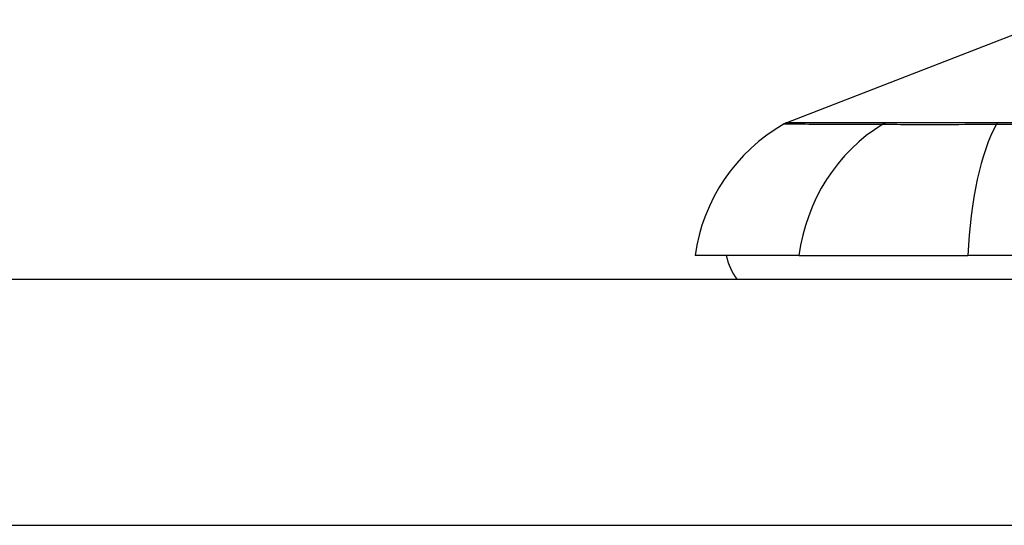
# Model space of a CAD drawing. Header units: inches. Extents: x 7 to 171, y 11 to 89.
# Tile 76 of 128: x 24.208 to 24.853, y 87.419 to 87.75. Entities that reach past the tile are written whole.
import ezdxf

# ---------------------------------------------------------------- set-up
doc = ezdxf.new("R2010")
doc.units = ezdxf.units.IN
doc.header["$MEASUREMENT"] = 0
doc.layers.add('Visible Edges(ANSI)', color=7, linetype='Continuous', lineweight=25)
doc.layers.add('Visible Tangent Edges(ANSI)', color=7, linetype='Continuous', lineweight=25)

msp = doc.modelspace()

# ---------------------------------------------------------------- linework, layer by layer
at = {"layer": 'Visible Edges(ANSI)'}
for p, q in [((24.70974, 87.68229), (24.88369, 87.74994)), ((24.71808, 87.59542), (24.65001, 87.59542)), ((24.71808, 87.59542), (24.82881, 87.59542)), ((25.65233, 87.59542), (24.82881, 87.59542)), ((43.03857, 87.57967), (7.44257, 87.57967))]:
    msp.add_line(p, q, dxfattribs=at)
for centre, radius, start, end in [((24.7133, 87.67312), 0.00984, 111.25051, 119.72912), ((24.76699, 87.5791), 0.11811, 119.72912, 172.0587), ((24.70907, 87.60329), 0.03937, 191.53696, 216.8699)]:
    msp.add_arc(centre, radius, start, end, dxfattribs=at)
at = {"layer": 'Visible Tangent Edges(ANSI)'}
for p, q in [((24.77506, 87.68236), (24.7749, 87.68236)), ((24.8486, 87.68236), (24.84816, 87.68236)), ((7.44257, 87.41867), (43.03857, 87.41867))]:
    msp.add_line(p, q, dxfattribs=at)
at = {"layer": 'Visible Tangent Edges(ANSI)', "flags": 128}
for points in [[(24.7749, 87.68236), (24.76963, 87.68235), (24.7646, 87.68235), (24.75977, 87.68235), (24.75516, 87.68235), (24.75076, 87.68234), (24.74659, 87.68234), (24.74263, 87.68234), (24.7389, 87.68233), (24.73538, 87.68233), (24.73209, 87.68233), (24.72902, 87.68232), (24.72618, 87.68232), (24.72356, 87.68231), (24.72117, 87.68231), (24.719, 87.68231), (24.71706, 87.6823), (24.71534, 87.6823), (24.71386, 87.6823), (24.7126, 87.6823), (24.71157, 87.68229), (24.71077, 87.68229), (24.71019, 87.68229), (24.70985, 87.68229), (24.70974, 87.68229)], [(24.84816, 87.68236), (24.84397, 87.68236), (24.83984, 87.68236), (24.83579, 87.68236), (24.8318, 87.68236), (24.8279, 87.68236), (24.82407, 87.68236), (24.82034, 87.68236), (24.8167, 87.68236), (24.81316, 87.68236), (24.80973, 87.68236), (24.80641, 87.68236), (24.8032, 87.68236), (24.80011, 87.68236), (24.79714, 87.68236), (24.7943, 87.68236), (24.7916, 87.68236), (24.78902, 87.68236), (24.78659, 87.68236), (24.78429, 87.68236), (24.78214, 87.68236), (24.78014, 87.68236), (24.77829, 87.68236), (24.7766, 87.68236), (24.77506, 87.68236)], [(24.86438, 87.68235), (24.8486, 87.68236)], [(24.70842, 87.68166), (24.70853, 87.68166), (24.70887, 87.68166), (24.70944, 87.68166), (24.71023, 87.68166), (24.71125, 87.68165), (24.71249, 87.68165), (24.71396, 87.68164), (24.71565, 87.68163), (24.71757, 87.68162), (24.71971, 87.68161), (24.72208, 87.6816), (24.72467, 87.68159), (24.72748, 87.68158), (24.73051, 87.68157), (24.73377, 87.68156), (24.73725, 87.68155), (24.74095, 87.68153), (24.74487, 87.68152), (24.74902, 87.6815), (24.75338, 87.68149), (24.75795, 87.68148), (24.76275, 87.68146), (24.76777, 87.68145), (24.77299, 87.68143)], [(24.77299, 87.68143), (24.77452, 87.68142), (24.77621, 87.68141), (24.77806, 87.6814), (24.78007, 87.68139), (24.78224, 87.68138), (24.78456, 87.68137), (24.78702, 87.68137), (24.78964, 87.68136), (24.79239, 87.68136), (24.79529, 87.68136), (24.79831, 87.68135), (24.80146, 87.68135), (24.80474, 87.68135), (24.80814, 87.68136), (24.81165, 87.68136), (24.81527, 87.68136), (24.819, 87.68137), (24.82282, 87.68137), (24.82673, 87.68138), (24.83073, 87.68139), (24.83481, 87.6814), (24.83896, 87.68141), (24.84319, 87.68142), (24.84747, 87.68143)], [(24.84747, 87.68143), (24.87913, 87.68146)]]:
    msp.add_lwpolyline(points, dxfattribs=at)
at = {"layer": 'Visible Tangent Edges(ANSI)'}
for centre, major_axis, ratio, start_param, end_param in [((24.77765, 87.6729), (0.00009, 0.00984), 0.948405, 0.290838, 0.531485), ((24.84905, 87.6729), (-0.00003, 0.00984), 0.317047, 0.281217, 0.521863), ((24.82883, 87.5791), (0, 0.11811), 0.946806, 0.522838, 1.432195), ((24.86645, 87.5791), (0, 0.11811), 0.321806, 0.522838, 1.432195)]:
    msp.add_ellipse(centre, major_axis=major_axis, ratio=ratio, start_param=start_param, end_param=end_param, dxfattribs=at)

doc.saveas('drawing.dxf')
